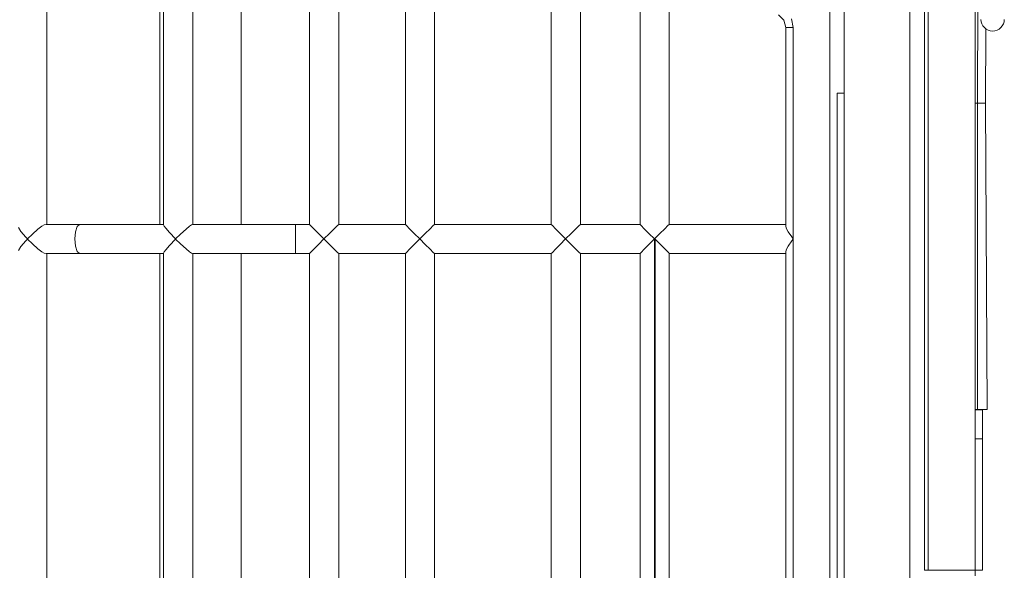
# Model space of a CAD drawing. Header units: millimetres. Extents: x -367720 to -162733, y 309172 to 337444.
# Tile 11 of 164: x -361047 to -360960, y 316455 to 316504. Entities that reach past the tile are written whole.
import ezdxf

# ---------------------------------------------------------------- set-up
doc = ezdxf.new("R2010")
doc.units = ezdxf.units.MM
doc.header["$LTSCALE"] = 10
doc.header["$MEASUREMENT"] = 0
doc.layers.get('0').update_dxf_attribs({"color": 255, "lineweight": 13})
doc.layers.add('LATS_EQ_IDU', color=7, linetype='Continuous', lineweight=0)
doc.layers.add('VZ1', color=6, linetype='Continuous', lineweight=18)
doc.styles.add('ROMANS', font='ROMANS.shx', dxfattribs={"height": 80})

# ---------------------------------------------------------------- blocks, each defined once
blk = doc.blocks.new('LATS_IDU_WALL_MOUNTED_SB')
at = {"color": 0, "linetype": 'Continuous'}
for p, q in [((-298.656, 87.842), (-298.313, 87.623)), ((-296.949, 87.623), (-296.606, 87.842)), ((-298.313, 87.623), (-297.782, 87.184)), ((-297.637, 87.039), (-298.069, 86.605)), ((-297.782, 87.184), (-297.637, 87.05)), ((-297.637, 87.05), (-297.631, 87.045)), ((-297.631, 87.045), (-297.637, 87.039)), ((-297.631, 87.045), (-297.625, 87.05)), ((-297.625, 87.039), (-297.631, 87.045)), ((-297.625, 87.05), (-297.48, 87.184)), ((-297.193, 86.605), (-297.625, 87.039)), ((-297.48, 87.184), (-296.949, 87.623)), ((-298.507, 86.104), (-298.763, 85.753)), ((-298.069, 86.605), (-298.507, 86.104)), ((-296.755, 86.104), (-297.193, 86.605)), ((-296.498, 85.753), (-296.755, 86.104)), ((-357.027, 85.307), (-298.931, 85.307)), ((-298.886, 85.538), (-298.931, 85.381)), ((-298.931, 85.381), (-298.931, 83.893)), ((-298.763, 85.753), (-298.886, 85.538)), ((-296.376, 85.538), (-296.498, 85.753)), ((-296.331, 85.381), (-296.376, 85.538)), ((-296.331, 83.893), (-296.331, 85.381)), ((-216.381, 85.307), (-296.331, 85.307)), ((-298.931, 83.893), (-298.931, 82.401)), ((-296.331, 82.401), (-296.331, 83.893)), ((-298.757, 82.609), (-298.931, 82.401)), ((-298.281, 82.761), (-298.757, 82.609)), ((-297.631, 82.817), (-298.281, 82.761)), ((-296.981, 82.761), (-297.631, 82.817)), ((-296.505, 82.609), (-296.981, 82.761)), ((-296.331, 82.401), (-296.505, 82.609)), ((-298.931, 82.401), (-298.931, 78.685)), ((-296.331, 78.685), (-296.331, 82.401)), ((-298.931, 78.685), (-298.931, 74.907)), ((-296.331, 74.907), (-296.331, 78.685)), ((-298.907, 74.907), (-357.051, 74.907)), ((-357.026, 75.236), (-298.934, 75.236)), ((-298.907, 74.907), (-298.782, 74.852)), ((-298.782, 74.852), (-298.586, 74.711)), ((-298.586, 74.711), (-298.197, 74.381)), ((-297.064, 74.381), (-296.676, 74.711)), ((-296.676, 74.711), (-296.48, 74.852)), ((-296.48, 74.852), (-296.355, 74.907)), ((-296.355, 74.907), (-216.357, 74.907)), ((-296.332, 75.236), (-275.531, 75.236)), ((-298.197, 74.381), (-297.637, 73.849)), ((-297.637, 73.837), (-298.073, 73.39)), ((-297.637, 73.849), (-297.631, 73.843)), ((-297.631, 73.843), (-297.637, 73.837)), ((-297.631, 73.843), (-297.625, 73.849)), ((-297.625, 73.837), (-297.631, 73.843)), ((-297.625, 73.849), (-297.064, 74.381)), ((-297.189, 73.39), (-297.625, 73.837)), ((-298.507, 72.912), (-298.764, 72.602)), ((-298.073, 73.39), (-298.507, 72.912)), ((-296.755, 72.912), (-297.189, 73.39)), ((-296.498, 72.602), (-296.755, 72.912)), ((-357.027, 72.307), (-298.931, 72.307)), ((-298.886, 72.429), (-298.931, 72.326)), ((-298.931, 72.326), (-298.931, 67.752)), ((-298.764, 72.602), (-298.886, 72.429)), ((-296.376, 72.429), (-296.498, 72.602)), ((-296.331, 72.326), (-296.376, 72.429)), ((-296.331, 67.752), (-296.331, 72.326)), ((-216.381, 72.307), (-296.331, 72.307)), ((-357.024, 67.993), (-298.932, 67.993)), ((-298.931, 67.752), (-298.931, 63.148)), ((-296.332, 67.993), (-275.531, 67.993)), ((-296.331, 63.148), (-296.331, 67.752)), ((-297.631, 63.17), (-298.281, 63.167)), ((-296.981, 63.167), (-297.631, 63.17)), ((-298.757, 63.159), (-298.931, 63.148)), ((-298.931, 63.148), (-298.931, 61.907)), ((-298.281, 63.167), (-298.757, 63.159)), ((-296.505, 63.159), (-296.981, 63.167)), ((-296.331, 63.148), (-296.505, 63.159)), ((-296.331, 61.907), (-296.331, 63.148)), ((-298.931, 61.907), (-357.027, 61.907)), ((-298.931, 61.907), (-298.825, 61.81)), ((-298.825, 61.81), (-298.542, 61.534)), ((-298.542, 61.534), (-298.123, 61.12)), ((-297.139, 61.12), (-296.72, 61.534)), ((-296.72, 61.534), (-296.437, 61.81)), ((-296.437, 61.81), (-296.331, 61.907)), ((-296.331, 61.907), (-216.381, 61.907)), ((-297.631, 60.629), (-298.128, 60.13)), ((-298.123, 61.12), (-297.631, 60.629)), ((-297.631, 60.629), (-297.139, 61.12)), ((-297.133, 60.13), (-297.631, 60.629)), ((-298.55, 59.704), (-298.832, 59.414)), ((-298.128, 60.13), (-298.55, 59.704)), ((-296.712, 59.704), (-297.133, 60.13)), ((-296.43, 59.414), (-296.712, 59.704)), ((-357.027, 59.307), (-298.931, 59.307)), ((-298.832, 59.414), (-298.931, 59.307)), ((-298.931, 59.307), (-298.931, 53.368)), ((-296.331, 59.307), (-296.43, 59.414)), ((-216.381, 59.307), (-296.331, 59.307)), ((-296.331, 53.368), (-296.331, 59.307)), ((-298.931, 53.368), (-357.027, 53.368)), ((-298.931, 53.368), (-298.825, 53.271)), ((-298.825, 53.271), (-298.542, 52.995)), ((-298.542, 52.995), (-298.123, 52.581)), ((-297.139, 52.581), (-296.72, 52.995)), ((-296.72, 52.995), (-296.437, 53.271)), ((-296.437, 53.271), (-296.331, 53.368)), ((-296.331, 53.368), (-216.381, 53.368)), ((-297.631, 52.091), (-298.128, 51.592)), ((-298.123, 52.581), (-297.631, 52.091)), ((-297.631, 52.091), (-297.139, 52.581)), ((-297.133, 51.592), (-297.631, 52.091)), ((-298.55, 51.165), (-298.832, 50.876)), ((-298.128, 51.592), (-298.55, 51.165)), ((-296.712, 51.165), (-297.133, 51.592)), ((-296.43, 50.876), (-296.712, 51.165)), ((-357.027, 50.768), (-298.931, 50.768)), ((-298.832, 50.876), (-298.931, 50.768)), ((-298.931, 50.768), (-298.931, 40.368)), ((-296.331, 50.768), (-296.43, 50.876)), ((-216.381, 50.768), (-296.331, 50.768)), ((-296.331, 40.368), (-296.331, 50.768)), ((-298.931, 40.368), (-357.027, 40.368)), ((-298.931, 40.368), (-298.825, 40.271)), ((-296.437, 40.271), (-296.331, 40.368)), ((-296.331, 40.368), (-216.381, 40.368)), ((-298.825, 40.271), (-298.542, 39.995)), ((-298.542, 39.995), (-298.123, 39.581)), ((-298.123, 39.581), (-297.631, 39.091)), ((-297.631, 39.091), (-297.139, 39.581)), ((-297.139, 39.581), (-296.72, 39.995)), ((-296.72, 39.995), (-296.437, 40.271)), ((-297.631, 39.091), (-298.128, 38.592)), ((-297.133, 38.592), (-297.631, 39.091)), ((-357.027, 37.768), (-298.931, 37.768)), ((-298.832, 37.876), (-298.931, 37.768)), ((-298.931, 37.768), (-298.931, 32.46)), ((-298.55, 38.165), (-298.832, 37.876)), ((-298.128, 38.592), (-298.55, 38.165)), ((-296.712, 38.165), (-297.133, 38.592)), ((-296.43, 37.876), (-296.712, 38.165)), ((-296.331, 37.768), (-296.43, 37.876)), ((-216.381, 37.768), (-296.331, 37.768)), ((-296.331, 32.46), (-296.331, 37.768)), ((-298.931, 32.46), (-357.027, 32.46)), ((-298.931, 32.46), (-298.825, 32.363)), ((-298.825, 32.363), (-298.542, 32.087)), ((-298.542, 32.087), (-298.123, 31.673)), ((-298.123, 31.673), (-297.631, 31.183)), ((-297.631, 31.183), (-297.139, 31.673)), ((-297.139, 31.673), (-296.72, 32.087)), ((-296.72, 32.087), (-296.437, 32.363)), ((-296.437, 32.363), (-296.331, 32.46)), ((-296.331, 32.46), (-216.381, 32.46)), ((-358.327, 31.183), (-297.631, 31.183)), ((-297.631, 31.117), (-353.363, 31.117)), ((-298.489, 30.278), (-298.049, 30.708)), ((-298.049, 30.708), (-297.637, 31.111)), ((-297.637, 31.111), (-297.631, 31.117)), ((-297.631, 31.183), (-297.631, 31.117)), ((-297.133, 30.684), (-297.631, 31.183)), ((-357.027, 29.86), (-298.93, 29.86)), ((-298.931, 29.86), (-298.931, 19.46)), ((-298.93, 29.86), (-298.876, 29.905)), ((-298.876, 29.905), (-298.749, 30.025)), ((-298.749, 30.025), (-298.489, 30.278)), ((-296.712, 30.257), (-297.133, 30.684)), ((-296.43, 29.968), (-296.712, 30.257)), ((-296.331, 29.86), (-296.43, 29.968)), ((-296.331, 19.46), (-296.331, 29.86)), ((-274.309, 29.86), (-296.331, 29.86)), ((-357.207, 19.46), (-298.75, 19.46)), ((-298.75, 19.46), (-298.55, 19.406)), ((-298.55, 19.406), (-298.258, 19.247)), ((-297.004, 19.247), (-296.712, 19.406)), ((-296.712, 19.406), (-296.512, 19.46)), ((-296.512, 19.46), (-278.781, 19.46)), ((-278.781, 19.46), (-278.131, 19.634)), ((-278.781, 19.274), (-278.781, 19.46)), ((-278.131, 19.634), (-277.655, 20.11)), ((-297.631, 18.821), (-358.327, 18.821)), ((-298.258, 19.247), (-297.809, 18.946)), ((-297.809, 18.946), (-297.638, 18.826)), ((-297.638, 18.826), (-297.631, 18.821)), ((-297.631, 18.821), (-297.624, 18.826)), ((-278.781, 18.821), (-297.631, 18.821)), ((-297.624, 18.826), (-297.453, 18.946)), ((-297.453, 18.946), (-297.004, 19.247)), ((-278.781, 18.821), (-278.781, 19.274)), ((-278.781, 18.821), (-278.035, 18.97)), ((-276.181, 15.56), (-348.295, 15.56)), ((-354.397, 14.899), (-284.631, 14.899)), ((-348.945, 14.26), (-274.881, 14.26)), ((-284.631, 14.899), (-284.631, 14.446)), ((-284.631, 14.446), (-284.631, 14.26)), ((-396.956, 8.41), (397.766, 8.41)), ((-327.141, 7.11), (398.301, 7.11)), ((-327.141, 7.017), (-327.141, 7.11)), ((-327.141, 6.791), (-327.141, 7.017)), ((398.301, 6.791), (-327.141, 6.791)), ((-327.141, 2.6), (-327.141, 6.791)), ((-327.621, 2.6), (-327.141, 2.6)), ((-327.141, 2.6), (437.506, 2.6)), ((-327.141, 1.947), (-327.141, 2.6)), ((-327.141, 1.947), (-315.441, 1.947)), ((-315.441, 2.112), (-315.441, 2.6)), ((-315.441, 1.947), (-315.441, 2.112)), ((-312.841, 1.947), (-315.441, 1.947)), ((-312.841, 2.6), (-312.841, 2.112)), ((-312.815, 2.388), (-312.841, 2.388)), ((-312.841, 2.112), (-312.841, 1.947)), ((-312.817, 2.388), (-312.806, 1.515)), ((-312.815, 2.388), (-312.816, 2.6)), ((-312.806, 2.388), (-312.808, 2.6)), ((-312.806, 1.515), (-312.806, 2.388)), ((-285.537, 2.388), (-312.806, 2.388)), ((-285.537, 2.388), (-285.538, 2.6)), ((-271.56, 2.343), (-285.537, 2.388)), ((-285.525, 1.675), (-285.537, 2.388)), ((-285.525, 1.675), (-312.806, 1.515)), ((-278.904, 1.653), (-285.525, 1.675))]:
    blk.add_line(p, q, dxfattribs=at)
blk.add_arc((-278.066, 1.04), 1.04, 90, 270, dxfattribs=at)
blk = doc.blocks.new('A$C44164CF6')
at = {"layer": 'LATS_EQ_IDU', "color": 1, "ltscale": 5, "rotation": 90}
blk.add_blockref('LATS_IDU_WALL_MOUNTED_SB', (-6176.77, -2137.5), dxfattribs=at)
at = {"layer": 'VZ1', "extrusion": (0, -1, -1.22461e-16), "style": 'ROMANS', "width": 0.8, "flags": 1}
for tag, p in [('MATERIAL', (-2269.089, 3112.525, -14812.164)), ('PRIRUBA', (-2269.089, 3112.525, -14812.164)), ('PRUTOK', (-2269.089, 3112.525, -14812.164)), ('PLOCHA', (-2269.089, 3112.525, -14812.164)), ('OBVOD', (-2269.089, 3112.525, -14812.164)), ('NAZEV', (-2269.089, 3112.525, -14812.164)), ('KOTA', (-2269.089, 3112.525, -14812.164)), ('USEK', (-2269.089, 3112.525, -14812.164)), ('TVAR', (-2269.089, 3112.525, -14812.164)), ('POS', (-2269.089, 3112.525, -14812.164)), ('NB2', (-2269.089, 3112.525, -14812.164)), ('NB1', (-2269.089, 3112.525, -14812.164)), ('DB', (-2269.089, 3112.525, -14812.164)), ('DA', (-2269.089, 3112.525, -14812.164)), ('B2', (-2269.089, 3112.525, -14812.164)), ('B1', (-2269.089, 3112.525, -14812.164)), ('A2', (-2269.089, 3112.525, -14812.164)), ('A1', (-2269.089, 3112.525, -14812.164)), ('LT', (-2269.089, 3112.525, -14812.164)), ('MATERIAL', (99885.331, 3112.525, -14812.164)), ('PRIRUBA', (99885.331, 3112.525, -14812.164)), ('PRUTOK', (99885.331, 3112.525, -14812.164)), ('PLOCHA', (99885.331, 3112.525, -14812.164)), ('OBVOD', (99885.331, 3112.525, -14812.164)), ('NAZEV', (99885.331, 3112.525, -14812.164)), ('KOTA', (99885.331, 3112.525, -14812.164)), ('USEK', (99885.331, 3112.525, -14812.164)), ('TVAR', (99885.331, 3112.525, -14812.164)), ('POS', (99885.331, 3112.525, -14812.164)), ('NB2', (99885.331, 3112.525, -14812.164)), ('NB1', (99885.331, 3112.525, -14812.164)), ('DB', (99885.331, 3112.525, -14812.164)), ('DA', (99885.331, 3112.525, -14812.164)), ('B2', (99885.331, 3112.525, -14812.164)), ('B1', (99885.331, 3112.525, -14812.164)), ('A2', (99885.331, 3112.525, -14812.164)), ('A1', (99885.331, 3112.525, -14812.164)), ('LT', (99885.331, 3112.525, -14812.164))]:
    blk.add_attdef(tag, p, '', height=1, rotation=180, dxfattribs=at)
at = {"layer": 'VZ1', "extrusion": (1.22461e-16, 1, 4.44089e-16), "style": 'ROMANS', "width": 0.8, "flags": 1}
for tag, p in [('MATERIAL', (2269.089, 2852.525, 14812.164)), ('PRIRUBA', (2269.089, 2852.525, 14812.164)), ('IZOLACE', (2269.089, 2852.525, 14812.164)), ('PRUTOK', (2269.089, 2852.525, 14812.164)), ('PLOCHA', (2269.089, 2852.525, 14812.164)), ('NASTCE', (2269.089, 2852.525, 14812.164)), ('OBVOD', (2269.089, 2852.525, 14812.164)), ('NAZEV', (2269.089, 2852.525, 14812.164)), ('KOTA', (2269.089, 2852.525, 14812.164)), ('USEK', (2269.089, 2852.525, 14812.164)), ('TVAR', (2269.089, 2852.525, 14812.164)), ('POS', (2269.089, 2852.525, 14812.164)), ('NB2', (2269.089, 2852.525, 14812.164)), ('NB1', (2269.089, 2852.525, 14812.164)), ('B1', (2269.089, 2852.525, 14812.164)), ('VS', (2269.089, 2852.525, 14812.164)), ('A1', (2269.089, 2852.525, 14812.164)), ('LT', (2269.089, 2852.525, 14812.164)), ('MATERIAL', (-99885.331, 2852.525, 14812.164)), ('PRIRUBA', (-99885.331, 2852.525, 14812.164)), ('IZOLACE', (-99885.331, 2852.525, 14812.164)), ('PRUTOK', (-99885.331, 2852.525, 14812.164)), ('PLOCHA', (-99885.331, 2852.525, 14812.164)), ('NASTCE', (-99885.331, 2852.525, 14812.164)), ('OBVOD', (-99885.331, 2852.525, 14812.164)), ('NAZEV', (-99885.331, 2852.525, 14812.164)), ('KOTA', (-99885.331, 2852.525, 14812.164)), ('USEK', (-99885.331, 2852.525, 14812.164)), ('TVAR', (-99885.331, 2852.525, 14812.164)), ('POS', (-99885.331, 2852.525, 14812.164)), ('NB2', (-99885.331, 2852.525, 14812.164)), ('NB1', (-99885.331, 2852.525, 14812.164)), ('B1', (-99885.331, 2852.525, 14812.164)), ('VS', (-99885.331, 2852.525, 14812.164)), ('A1', (-99885.331, 2852.525, 14812.164)), ('LT', (-99885.331, 2852.525, 14812.164))]:
    blk.add_attdef(tag, p, '', height=1, dxfattribs=at)

msp = doc.modelspace()

# ---------------------------------------------------------------- block references
msp.add_blockref('A$C44164CF6', (-354782.859, 318920.055))

doc.saveas('drawing.dxf')
